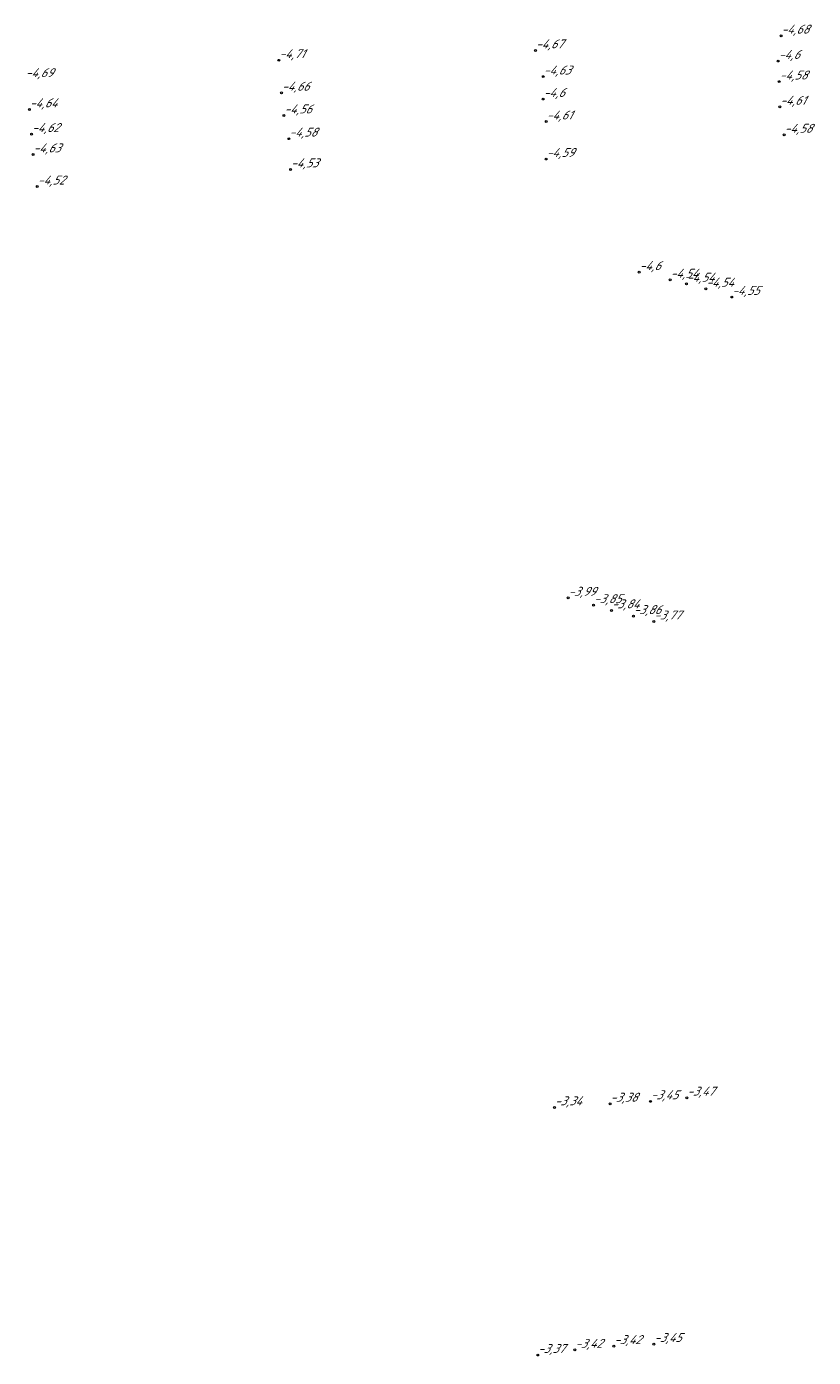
# Model space of a CAD drawing. Header units: metres. Extents: x 162343 to 162665, y 502576 to 502928.
# Tile 25 of 33: x 162420 to 162451, y 502849 to 502902. Entities that reach past the tile are written whole.
import ezdxf

# ---------------------------------------------------------------- set-up
doc = ezdxf.new("R2010")
doc.units = ezdxf.units.M
doc.header["$LTSCALE"] = 0.001
doc.layers.add('B-WE-OG-HOOGTEPUNT-T18', color=7, linetype='Continuous', lineweight=0)
doc.styles.add('Style-Arial', font='arial.ttf')

# ---------------------------------------------------------------- blocks, each defined once
blk = doc.blocks.new('hm_11')
at = {"color": 0, "linetype": 'ByBlock', "lineweight": -2}
blk.add_circle((0, 0), 0.0375, dxfattribs=at)

msp = doc.modelspace()

# ---------------------------------------------------------------- block references
at = {"layer": 'B-WE-OG-HOOGTEPUNT-T18'}
for p in [(162450.188088, 502901.853412), (162440.324347, 502901.262884), (162430.012471, 502900.867696), (162450.076793, 502900.838009), (162440.635431, 502900.2107), (162430.117807, 502899.559887), (162450.115399, 502900.010251), (162440.629348, 502899.309679), (162450.137131, 502898.995381), (162419.98441, 502898.892898), (162430.215104, 502898.64842), (162440.754936, 502898.404359), (162420.075257, 502897.900855), (162430.415492, 502897.716266), (162450.312007, 502897.870115), (162420.131617, 502897.083552), (162440.750949, 502896.899429), (162430.481564, 502896.481196), (162420.303492, 502895.792671), (162444.487118, 502892.353868), (162445.730224, 502892.044753), (162446.383657, 502891.885979), (162447.165516, 502891.686376), (162448.205284, 502891.356603), (162441.634717, 502879.268001), (162442.659192, 502878.972659), (162443.372753, 502878.764465), (162444.254178, 502878.533235), (162445.078653, 502878.316083), (162443.31676, 502858.943635), (162444.942057, 502859.04086), (162446.405566, 502859.186934), (162441.083303, 502858.798414), (162445.079499, 502849.289852), (162440.411726, 502848.848935), (162441.906301, 502849.05566), (162443.470109, 502849.20745)]:
    msp.add_blockref('hm_11', p, dxfattribs=at)

# ---------------------------------------------------------------- texts
at = {"layer": 'B-WE-OG-HOOGTEPUNT-T18', "char_height": 0.36, "attachment_point": 7, "style": 'Style-Arial'}
for s, insert in [('{\\fNLCS-ISO|b0|i1|c0|p34;\\Q15;\\C256;-4,68}', (162450.188088, 502901.853412)), ('{\\fNLCS-ISO|b0|i1|c0|p34;\\Q15;\\C256;-4,71}', (162430.012471, 502900.867696)), ('{\\fNLCS-ISO|b0|i1|c0|p34;\\Q15;\\C256;-4,67}', (162440.324347, 502901.262884)), ('{\\fNLCS-ISO|b0|i1|c0|p34;\\Q15;\\C256;-4,6}', (162450.076793, 502900.838009)), ('{\\fNLCS-ISO|b0|i1|c0|p34;\\Q15;\\C256;-4,69}', (162419.818773, 502900.106266)), ('{\\fNLCS-ISO|b0|i1|c0|p34;\\Q15;\\C256;-4,63}', (162440.635431, 502900.2107)), ('{\\fNLCS-ISO|b0|i1|c0|p34;\\Q15;\\C256;-4,58}', (162450.115399, 502900.010251)), ('{\\fNLCS-ISO|b0|i1|c0|p34;\\Q15;\\C256;-4,66}', (162430.117807, 502899.559887)), ('{\\fNLCS-ISO|b0|i1|c0|p34;\\Q15;\\C256;-4,6}', (162440.629348, 502899.309679)), ('{\\fNLCS-ISO|b0|i1|c0|p34;\\Q15;\\C256;-4,64}', (162419.98441, 502898.892898)), ('{\\fNLCS-ISO|b0|i1|c0|p34;\\Q15;\\C256;-4,61}', (162450.137131, 502898.995381)), ('{\\fNLCS-ISO|b0|i1|c0|p34;\\Q15;\\C256;-4,56}', (162430.215104, 502898.64842)), ('{\\fNLCS-ISO|b0|i1|c0|p34;\\Q15;\\C256;-4,61}', (162440.754936, 502898.404359)), ('{\\fNLCS-ISO|b0|i1|c0|p34;\\Q15;\\C256;-4,62}', (162420.075257, 502897.900855)), ('{\\fNLCS-ISO|b0|i1|c0|p34;\\Q15;\\C256;-4,58}', (162430.415492, 502897.716266)), ('{\\fNLCS-ISO|b0|i1|c0|p34;\\Q15;\\C256;-4,58}', (162450.312007, 502897.870115)), ('{\\fNLCS-ISO|b0|i1|c0|p34;\\Q15;\\C256;-4,63}', (162420.131617, 502897.083552)), ('{\\fNLCS-ISO|b0|i1|c0|p34;\\Q15;\\C256;-4,59}', (162440.750949, 502896.899429)), ('{\\fNLCS-ISO|b0|i1|c0|p34;\\Q15;\\C256;-4,53}', (162430.481564, 502896.481196)), ('{\\fNLCS-ISO|b0|i1|c0|p34;\\Q15;\\C256;-4,52}', (162420.303492, 502895.792671)), ('{\\fNLCS-ISO|b0|i1|c0|p34;\\Q15;\\C256;-4,6}', (162444.487118, 502892.353868)), ('{\\fNLCS-ISO|b0|i1|c0|p34;\\Q15;\\C256;-4,54}', (162445.730224, 502892.044753)), ('{\\fNLCS-ISO|b0|i1|c0|p34;\\Q15;\\C256;-4,54}', (162446.383657, 502891.885979)), ('{\\fNLCS-ISO|b0|i1|c0|p34;\\Q15;\\C256;-4,54}', (162447.165516, 502891.686376)), ('{\\fNLCS-ISO|b0|i1|c0|p34;\\Q15;\\C256;-4,55}', (162448.205284, 502891.356603)), ('{\\fNLCS-ISO|b0|i1|c0|p34;\\Q15;\\C256;-3,99}', (162441.634717, 502879.268001)), ('{\\fNLCS-ISO|b0|i1|c0|p34;\\Q15;\\C256;-3,85}', (162442.659192, 502878.972659)), ('{\\fNLCS-ISO|b0|i1|c0|p34;\\Q15;\\C256;-3,84}', (162443.372753, 502878.764465)), ('{\\fNLCS-ISO|b0|i1|c0|p34;\\Q15;\\C256;-3,86}', (162444.254178, 502878.533235)), ('{\\fNLCS-ISO|b0|i1|c0|p34;\\Q15;\\C256;-3,77}', (162445.078653, 502878.316083)), ('{\\fNLCS-ISO|b0|i1|c0|p34;\\Q15;\\C256;-3,47}', (162446.405566, 502859.186934)), ('{\\fNLCS-ISO|b0|i1|c0|p34;\\Q15;\\C256;-3,34}', (162441.083303, 502858.798414)), ('{\\fNLCS-ISO|b0|i1|c0|p34;\\Q15;\\C256;-3,38}', (162443.31676, 502858.943635)), ('{\\fNLCS-ISO|b0|i1|c0|p34;\\Q15;\\C256;-3,45}', (162444.942057, 502859.04086)), ('{\\fNLCS-ISO|b0|i1|c0|p34;\\Q15;\\C256;-3,42}', (162441.906301, 502849.05566)), ('{\\fNLCS-ISO|b0|i1|c0|p34;\\Q15;\\C256;-3,42}', (162443.470109, 502849.20745)), ('{\\fNLCS-ISO|b0|i1|c0|p34;\\Q15;\\C256;-3,45}', (162445.079499, 502849.289852)), ('{\\fNLCS-ISO|b0|i1|c0|p34;\\Q15;\\C256;-3,37}', (162440.411726, 502848.848935))]:
    msp.add_mtext(s, dxfattribs=dict(at, insert=insert))

doc.saveas('drawing.dxf')
